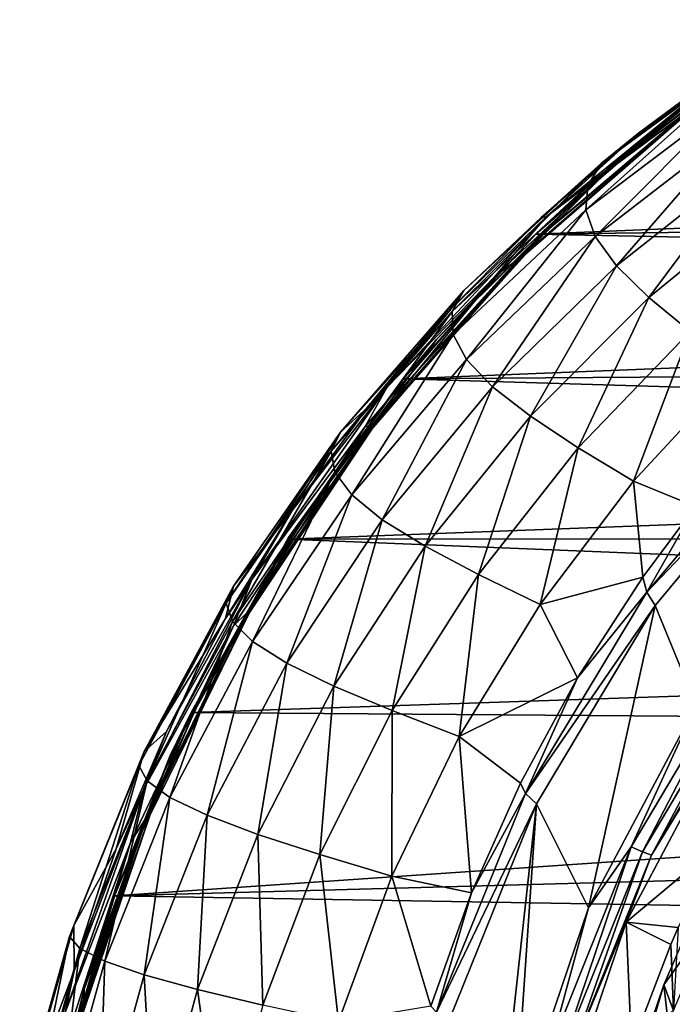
# Model space of a CAD drawing. Header units: metres. Extents: x -237 to 25, y -25 to 25.
# Tile 27 of 165: x -236.22 to -230.4, y 4.24 to 13.02. Entities that reach past the tile are written whole.
import ezdxf

# ---------------------------------------------------------------- set-up
doc = ezdxf.new("R2010")
doc.units = ezdxf.units.M
doc.layers.add('solid_10481232', color=7, linetype='CONTINUOUS')

msp = doc.modelspace()

# ---------------------------------------------------------------- linework, layer by layer
at = {"layer": 'solid_10481232'}
for points in [[(-230.950089, 11.719022, 95.14167), (-229.197723, 13.02284, 94.70472), (-230.051697, 12.386219, 94.826004)], [(-230.305405, 12.248045, 95.08992), (-229.197723, 13.02284, 94.70472), (-230.950089, 11.719022, 95.14167)], [(-229.682861, 12.732397, 93.331032), (-229.824463, 12.532162, 92.343727), (-231.153397, 11.545287, 92.646255)], [(-231.031601, 11.741933, 93.650841), (-229.682861, 12.732397, 93.331032), (-231.153397, 11.545287, 92.646255)], [(-229.774307, 12.697079, 94.30056), (-229.682861, 12.732397, 93.331032), (-231.031601, 11.741933, 93.650841)], [(-230.701813, 12.010693, 94.533882), (-229.774307, 12.697079, 94.30056), (-231.031601, 11.741933, 93.650841)], [(-229.916199, 12.57348, 94.44735), (-229.774307, 12.697079, 94.30056), (-230.701813, 12.010693, 94.533882)], [(-229.916199, 12.57348, 94.44735), (-230.701813, 12.010693, 94.533882), (-231.526917, 11.265545, 94.848984)], [(-229.916199, 12.57348, 94.44735), (-231.526917, 11.265545, 94.848984), (-229.907089, 12.514497, 94.541962)], [(-231.526917, 11.265545, 94.848984), (-230.947021, 11.705762, 94.803513), (-229.907089, 12.514497, 94.541962)], [(-229.824463, 12.532162, 92.343727), (-229.873734, 12.308696, 91.344849), (-231.174072, 11.328002, 91.629929)], [(-231.153397, 11.545287, 92.646255), (-229.824463, 12.532162, 92.343727), (-231.174072, 11.328002, 91.629929)], [(-229.907089, 12.514497, 94.541962), (-230.947021, 11.705762, 94.803513), (-230.248001, 12.212976, 94.708656)], [(-230.229568, 12.217405, 94.794731), (-231.620834, 11.05704, 95.219849), (-230.051697, 12.386219, 94.826004)], [(-230.950089, 11.719022, 95.14167), (-230.051697, 12.386219, 94.826004), (-231.620834, 11.05704, 95.219849)], [(-231.174072, 11.328002, 91.629929), (-229.873734, 12.308696, 91.344849), (-231.090408, 11.089258, 90.625374)], [(-229.873734, 12.308696, 91.344849), (-229.827408, 12.061225, 90.356743), (-231.090408, 11.089258, 90.625374)], [(-230.229568, 12.217405, 94.794731), (-230.248001, 12.212976, 94.708656), (-231.752731, 10.905768, 95.085838)], [(-230.229568, 12.217405, 94.794731), (-231.752731, 10.905768, 95.085838), (-231.73439, 10.909124, 95.171989)], [(-230.947021, 11.705762, 94.803513), (-231.752731, 10.905768, 95.085838), (-230.248001, 12.212976, 94.708656)], [(-230.229568, 12.217405, 94.794731), (-231.73439, 10.909124, 95.171989), (-231.620834, 11.05704, 95.219849)], [(-231.618256, 11.110173, 95.417282), (-230.305405, 12.248045, 95.08992), (-230.950089, 11.719022, 95.14167)], [(-209.604675, 12.012988, 179.368042), (-230.305405, 12.248045, 95.08992), (-231.618256, 11.110173, 95.417282)], [(-231.090408, 11.089258, 90.625374), (-229.827408, 12.061225, 90.356743), (-230.899918, 10.828312, 89.655785)], [(-229.827408, 12.061225, 90.356743), (-229.682907, 11.789048, 89.401443), (-230.899918, 10.828312, 89.655785)], [(-210.339844, 11.376556, 179.5513), (-209.604675, 12.012988, 179.368042), (-231.618256, 11.110173, 95.417282)], [(-231.570099, 11.257521, 94.752914), (-230.701813, 12.010693, 94.533882), (-231.031601, 11.741933, 93.650841)], [(-231.526917, 11.265545, 94.848984), (-230.701813, 12.010693, 94.533882), (-231.570099, 11.257521, 94.752914)], [(-230.899918, 10.828312, 89.655785), (-229.682907, 11.789048, 89.401443), (-230.611221, 10.545521, 88.739304)], [(-229.682907, 11.789048, 89.401443), (-229.44838, 11.492549, 88.496101), (-230.611221, 10.545521, 88.739304)], [(-232.505325, 10.1703, 95.52948), (-230.950089, 11.719022, 95.14167), (-231.620834, 11.05704, 95.219849)], [(-231.618256, 11.110173, 95.417282), (-230.950089, 11.719022, 95.14167), (-232.505325, 10.1703, 95.52948)], [(-231.031601, 11.741933, 93.650841), (-231.153397, 11.545287, 92.646255), (-232.36412, 10.420996, 92.921692)], [(-232.2621, 10.607846, 93.942017), (-231.031601, 11.741933, 93.650841), (-232.36412, 10.420996, 92.921692)], [(-231.570099, 11.257521, 94.752914), (-231.031601, 11.741933, 93.650841), (-232.2621, 10.607846, 93.942017)], [(-230.947021, 11.705762, 94.803513), (-231.979523, 10.739486, 95.062347), (-231.752731, 10.905768, 95.085838)], [(-231.526917, 11.265545, 94.848984), (-231.979523, 10.739486, 95.062347), (-230.947021, 11.705762, 94.803513)], [(-232.36412, 10.420996, 92.921692), (-231.153397, 11.545287, 92.646255), (-232.357315, 10.216095, 91.889977)], [(-231.153397, 11.545287, 92.646255), (-231.174072, 11.328002, 91.629929), (-232.357315, 10.216095, 91.889977)], [(-230.611221, 10.545521, 88.739304), (-229.44838, 11.492549, 88.496101), (-230.241608, 10.242099, 87.890137)], [(-211.032791, 10.694245, 179.724045), (-210.339844, 11.376556, 179.5513), (-231.618256, 11.110173, 95.417282)], [(-231.526917, 11.265545, 94.848984), (-232.377533, 10.440645, 94.957085), (-232.947418, 9.741266, 95.203194)], [(-231.526917, 11.265545, 94.848984), (-232.947418, 9.741266, 95.203194), (-231.979523, 10.739486, 95.062347)], [(-231.526917, 11.265545, 94.848984), (-231.570099, 11.257521, 94.752914), (-232.377533, 10.440645, 94.957085)], [(-232.377533, 10.440645, 94.957085), (-231.570099, 11.257521, 94.752914), (-232.2621, 10.607846, 93.942017)], [(-232.357315, 10.216095, 91.889977), (-231.174072, 11.328002, 91.629929), (-232.238602, 9.992315, 90.871124)], [(-231.174072, 11.328002, 91.629929), (-231.090408, 11.089258, 90.625374), (-232.238602, 9.992315, 90.871124)], [(-232.799103, 9.819631, 95.711739), (-231.618256, 11.110173, 95.417282), (-232.505325, 10.1703, 95.52948)], [(-211.032791, 10.694245, 179.724045), (-231.618256, 11.110173, 95.417282), (-232.799103, 9.819631, 95.711739)], [(-232.238602, 9.992315, 90.871124), (-231.090408, 11.089258, 90.625374), (-232.00563, 9.748899, 89.889069)], [(-231.090408, 11.089258, 90.625374), (-230.899918, 10.828312, 89.655785), (-232.00563, 9.748899, 89.889069)], [(-231.73439, 10.909124, 95.171989), (-232.899948, 9.645, 95.541031), (-231.620834, 11.05704, 95.219849)], [(-232.505325, 10.1703, 95.52948), (-231.620834, 11.05704, 95.219849), (-232.899948, 9.645, 95.541031)], [(-231.73439, 10.909124, 95.171989), (-231.752731, 10.905768, 95.085838), (-233.075745, 9.403809, 95.417892)], [(-231.73439, 10.909124, 95.171989), (-233.075745, 9.403809, 95.417892), (-233.057098, 9.406269, 95.504013)], [(-231.979523, 10.739486, 95.062347), (-233.075745, 9.403809, 95.417892), (-231.752731, 10.905768, 95.085838)], [(-231.73439, 10.909124, 95.171989), (-233.057098, 9.406269, 95.504013), (-232.899948, 9.645, 95.541031)], [(-232.00563, 9.748899, 89.889069), (-230.899918, 10.828312, 89.655785), (-231.667374, 9.486172, 88.962616)], [(-230.899918, 10.828312, 89.655785), (-230.611221, 10.545521, 88.739304), (-231.667374, 9.486172, 88.962616)], [(-231.979523, 10.739486, 95.062347), (-233.142334, 9.393277, 95.354546), (-233.075745, 9.403809, 95.417892)], [(-232.947418, 9.741266, 95.203194), (-233.142334, 9.393277, 95.354546), (-231.979523, 10.739486, 95.062347)], [(-211.679733, 9.968927, 179.8853), (-211.032791, 10.694245, 179.724045), (-232.799103, 9.819631, 95.711739)], [(-232.2621, 10.607846, 93.942017), (-232.36412, 10.420996, 92.921692), (-233.443832, 9.17333, 93.16684)], [(-233.360794, 9.34474, 94.201187), (-232.2621, 10.607846, 93.942017), (-233.443832, 9.17333, 93.16684)], [(-232.377533, 10.440645, 94.957085), (-232.2621, 10.607846, 93.942017), (-233.360794, 9.34474, 94.201187)], [(-231.667374, 9.486172, 88.962616), (-230.611221, 10.545521, 88.739304), (-231.241577, 9.205306, 88.106651)], [(-230.611221, 10.545521, 88.739304), (-230.241608, 10.242099, 87.890137), (-231.241577, 9.205306, 88.106651)], [(-233.443832, 9.17333, 93.16684), (-232.36412, 10.420996, 92.921692), (-233.411392, 8.986463, 92.121986)], [(-232.36412, 10.420996, 92.921692), (-232.357315, 10.216095, 91.889977), (-233.411392, 8.986463, 92.121986)], [(-233.119324, 9.567142, 95.14502), (-232.377533, 10.440645, 94.957085), (-233.360794, 9.34474, 94.201187)], [(-232.947418, 9.741266, 95.203194), (-232.377533, 10.440645, 94.957085), (-233.119324, 9.567142, 95.14502)], [(-233.411392, 8.986463, 92.121986), (-232.357315, 10.216095, 91.889977), (-233.260651, 8.783327, 91.091179)], [(-232.357315, 10.216095, 91.889977), (-232.238602, 9.992315, 90.871124), (-233.260651, 8.783327, 91.091179)], [(-231.241577, 9.205306, 88.106651), (-230.241608, 10.242099, 87.890137), (-230.746216, 8.907495, 87.335922)], [(-230.241608, 10.242099, 87.890137), (-229.808578, 9.919284, 87.122398), (-230.746216, 8.907495, 87.335922)], [(-233.824966, 8.404342, 95.858551), (-232.505325, 10.1703, 95.52948), (-232.899948, 9.645, 95.541031)], [(-232.799103, 9.819631, 95.711739), (-232.505325, 10.1703, 95.52948), (-233.824966, 8.404342, 95.858551)], [(-233.260651, 8.783327, 91.091179), (-232.238602, 9.992315, 90.871124), (-232.989502, 8.563184, 90.09864)], [(-232.238602, 9.992315, 90.871124), (-232.00563, 9.748899, 89.889069), (-232.989502, 8.563184, 90.09864)], [(-212.278107, 9.204286, 180.034454), (-211.679733, 9.968927, 179.8853), (-232.799103, 9.819631, 95.711739)], [(-230.746216, 8.907495, 87.335922), (-229.808578, 9.919284, 87.122398), (-230.193741, 8.679425, 86.700935)], [(-233.831543, 8.389069, 95.969193), (-232.799103, 9.819631, 95.711739), (-233.824966, 8.404342, 95.858551)], [(-212.278107, 9.204286, 180.034454), (-232.799103, 9.819631, 95.711739), (-233.831543, 8.389069, 95.969193)], [(-232.989502, 8.563184, 90.09864), (-232.00563, 9.748899, 89.889069), (-232.60704, 8.326323, 89.163597)], [(-232.00563, 9.748899, 89.889069), (-231.667374, 9.486172, 88.962616), (-232.60704, 8.326323, 89.163597)], [(-232.947418, 9.741266, 95.203194), (-233.791641, 8.643767, 95.315666), (-234.152161, 8.030432, 95.503616)], [(-232.947418, 9.741266, 95.203194), (-234.152161, 8.030432, 95.503616), (-233.142334, 9.393277, 95.354546)], [(-232.947418, 9.741266, 95.203194), (-233.119324, 9.567142, 95.14502), (-233.791641, 8.643767, 95.315666)], [(-233.057098, 9.406269, 95.504013), (-233.937378, 8.171704, 95.802658), (-232.899948, 9.645, 95.541031)], [(-233.824966, 8.404342, 95.858551), (-232.899948, 9.645, 95.541031), (-233.937378, 8.171704, 95.802658)], [(-233.791641, 8.643767, 95.315666), (-233.119324, 9.567142, 95.14502), (-233.360794, 9.34474, 94.201187)], [(-232.60704, 8.326323, 89.163597), (-231.667374, 9.486172, 88.962616), (-232.131104, 8.073841, 88.301353)], [(-231.667374, 9.486172, 88.962616), (-231.241577, 9.205306, 88.106651), (-232.131104, 8.073841, 88.301353)], [(-230.629181, 7.917712, 86.748703), (-229.284439, 9.513387, 86.413391), (-229.247253, 9.362166, 86.384155)], [(-230.193741, 8.679425, 86.700935), (-229.284439, 9.513387, 86.413391), (-230.629181, 7.917712, 86.748703)], [(-233.057098, 9.406269, 95.504013), (-233.075745, 9.403809, 95.417892), (-234.193405, 7.733862, 95.699669)], [(-233.057098, 9.406269, 95.504013), (-234.193405, 7.733862, 95.699669), (-234.174011, 7.735332, 95.785645)], [(-233.142334, 9.393277, 95.354546), (-234.193405, 7.733862, 95.699669), (-233.075745, 9.403809, 95.417892)], [(-233.057098, 9.406269, 95.504013), (-234.174011, 7.735332, 95.785645), (-233.937378, 8.171704, 95.802658)], [(-233.360794, 9.34474, 94.201187), (-233.443832, 9.17333, 93.16684), (-234.380615, 7.817622, 93.378716)], [(-234.315048, 7.968595, 94.425186), (-233.360794, 9.34474, 94.201187), (-234.380615, 7.817622, 93.378716)], [(-233.142334, 9.393277, 95.354546), (-234.316666, 7.616281, 95.651108), (-234.193405, 7.733862, 95.699669)], [(-234.152161, 8.030432, 95.503616), (-234.316666, 7.616281, 95.651108), (-233.142334, 9.393277, 95.354546)], [(-233.791641, 8.643767, 95.315666), (-233.360794, 9.34474, 94.201187), (-234.315048, 7.968595, 94.425186)], [(-230.629181, 7.917712, 86.748703), (-229.247253, 9.362166, 86.384155), (-230.554291, 7.796614, 86.710075)], [(-230.189011, 6.906306, 86.619026), (-230.554291, 7.796614, 86.710075), (-229.247253, 9.362166, 86.384155)], [(-234.380615, 7.817622, 93.378716), (-233.443832, 9.17333, 93.16684), (-234.325104, 7.653782, 92.323151)], [(-233.443832, 9.17333, 93.16684), (-233.411392, 8.986463, 92.121986), (-234.325104, 7.653782, 92.323151)], [(-212.827942, 8.400932, 180.171509), (-212.278107, 9.204286, 180.034454), (-233.831543, 8.389069, 95.969193)], [(-232.131104, 8.073841, 88.301353), (-231.241577, 9.205306, 88.106651), (-231.579727, 7.806855, 87.527122)], [(-231.241577, 9.205306, 88.106651), (-230.746216, 8.907495, 87.335922), (-231.579727, 7.806855, 87.527122)], [(-234.325104, 7.653782, 92.323151), (-233.411392, 8.986463, 92.121986), (-234.146042, 7.476317, 91.282898)], [(-233.411392, 8.986463, 92.121986), (-233.260651, 8.783327, 91.091179), (-234.146042, 7.476317, 91.282898)], [(-231.579727, 7.806855, 87.527122), (-230.746216, 8.907495, 87.335922), (-230.665466, 8.048987, 86.810669)], [(-230.746216, 8.907495, 87.335922), (-230.193741, 8.679425, 86.700935), (-230.665466, 8.048987, 86.810669)], [(-234.146042, 7.476317, 91.282898), (-233.260651, 8.783327, 91.091179), (-233.84169, 7.284534, 90.282066)], [(-233.260651, 8.783327, 91.091179), (-232.989502, 8.563184, 90.09864), (-233.84169, 7.284534, 90.282066)], [(-234.388824, 7.68092, 95.467484), (-233.791641, 8.643767, 95.315666), (-234.315048, 7.968595, 94.425186)], [(-234.152161, 8.030432, 95.503616), (-233.791641, 8.643767, 95.315666), (-234.388824, 7.68092, 95.467484)], [(-230.665466, 8.048987, 86.810669), (-230.193741, 8.679425, 86.700935), (-230.629181, 7.917712, 86.748703)], [(-233.84169, 7.284534, 90.282066), (-232.989502, 8.563184, 90.09864), (-233.421097, 7.078687, 89.339966)], [(-232.989502, 8.563184, 90.09864), (-232.60704, 8.326323, 89.163597), (-233.421097, 7.078687, 89.339966)], [(-234.880859, 6.45918, 96.121864), (-233.824966, 8.404342, 95.858551), (-234.659088, 6.868165, 95.985153)], [(-233.831543, 8.389069, 95.969193), (-233.824966, 8.404342, 95.858551), (-234.880859, 6.45918, 96.121864)], [(-234.69548, 6.843811, 96.184639), (-233.831543, 8.389069, 95.969193), (-234.880859, 6.45918, 96.121864)], [(-213.328308, 7.559792, 180.296234), (-233.831543, 8.389069, 95.969193), (-234.69548, 6.843811, 96.184639)], [(-233.824966, 8.404342, 95.858551), (-233.937378, 8.171704, 95.802658), (-234.659088, 6.868165, 95.985153)], [(-213.328308, 7.559792, 180.296234), (-212.827942, 8.400932, 180.171509), (-233.831543, 8.389069, 95.969193)], [(-233.421097, 7.078687, 89.339966), (-232.60704, 8.326323, 89.163597), (-232.901764, 6.859764, 88.472153)], [(-232.60704, 8.326323, 89.163597), (-232.131104, 8.073841, 88.301353), (-232.901764, 6.859764, 88.472153)], [(-234.174011, 7.735332, 95.785645), (-234.659088, 6.868165, 95.985153), (-233.937378, 8.171704, 95.802658)], [(-234.152161, 8.030432, 95.503616), (-234.913651, 6.674613, 95.601082), (-235.115189, 6.163183, 95.743774)], [(-234.152161, 8.030432, 95.503616), (-235.115189, 6.163183, 95.743774), (-234.316666, 7.616281, 95.651108)], [(-234.152161, 8.030432, 95.503616), (-234.388824, 7.68092, 95.467484), (-234.913651, 6.674613, 95.601082)], [(-232.901764, 6.859764, 88.472153), (-232.131104, 8.073841, 88.301353), (-232.301437, 6.628774, 87.694092)], [(-232.131104, 8.073841, 88.301353), (-231.579727, 7.806855, 87.527122), (-232.301437, 6.628774, 87.694092)], [(-231.579727, 7.806855, 87.527122), (-230.665466, 8.048987, 86.810669), (-231.24559, 7.153641, 86.946465)], [(-231.24559, 7.153641, 86.946465), (-230.665466, 8.048987, 86.810669), (-230.629181, 7.917712, 86.748703)], [(-234.315048, 7.968595, 94.425186), (-234.380615, 7.817622, 93.378716), (-235.162506, 6.369201, 93.554321)], [(-235.112213, 6.495395, 94.610847), (-234.315048, 7.968595, 94.425186), (-235.162506, 6.369201, 93.554321)], [(-234.388824, 7.68092, 95.467484), (-234.315048, 7.968595, 94.425186), (-235.112213, 6.495395, 94.610847)], [(-231.712494, 6.12115, 87.018845), (-230.629181, 7.917712, 86.748703), (-230.554291, 7.796614, 86.710075)], [(-231.24559, 7.153641, 86.946465), (-230.629181, 7.917712, 86.748703), (-231.712494, 6.12115, 87.018845)], [(-235.162506, 6.369201, 93.554321), (-234.380615, 7.817622, 93.378716), (-235.087189, 6.232728, 92.490646)], [(-234.380615, 7.817622, 93.378716), (-234.325104, 7.653782, 92.323151), (-235.087189, 6.232728, 92.490646)], [(-234.174011, 7.735332, 95.785645), (-234.193405, 7.733862, 95.699669), (-235.083984, 5.924703, 95.924187)], [(-234.174011, 7.735332, 95.785645), (-235.083984, 5.924703, 95.924187), (-235.063919, 5.925404, 96.010017)], [(-234.316666, 7.616281, 95.651108), (-235.083984, 5.924703, 95.924187), (-234.193405, 7.733862, 95.699669)], [(-234.174011, 7.735332, 95.785645), (-235.063919, 5.925404, 96.010017), (-234.659088, 6.868165, 95.985153)], [(-232.301437, 6.628774, 87.694092), (-231.579727, 7.806855, 87.527122), (-231.24559, 7.153641, 86.946465)], [(-231.712494, 6.12115, 87.018845), (-230.554291, 7.796614, 86.710075), (-231.613144, 6.028225, 86.974121)], [(-231.147873, 5.099909, 86.858147), (-231.613144, 6.028225, 86.974121), (-230.554291, 7.796614, 86.710075)], [(-230.189011, 6.906306, 86.619026), (-231.147873, 5.099909, 86.858147), (-230.554291, 7.796614, 86.710075)], [(-234.913651, 6.674613, 95.601082), (-234.388824, 7.68092, 95.467484), (-235.112213, 6.495395, 94.610847)], [(-235.087189, 6.232728, 92.490646), (-234.325104, 7.653782, 92.323151), (-234.884247, 6.085307, 91.443649)], [(-234.325104, 7.653782, 92.323151), (-234.146042, 7.476317, 91.282898), (-234.884247, 6.085307, 91.443649)], [(-234.316666, 7.616281, 95.651108), (-235.23526, 5.683779, 95.88298), (-235.083984, 5.924703, 95.924187)], [(-235.115189, 6.163183, 95.743774), (-235.23526, 5.683779, 95.88298), (-234.316666, 7.616281, 95.651108)], [(-213.77533, 6.68638, 180.407639), (-213.328308, 7.559792, 180.296234), (-234.69548, 6.843811, 96.184639)], [(-234.884247, 6.085307, 91.443649), (-234.146042, 7.476317, 91.282898), (-234.552368, 5.926322, 90.43689)], [(-234.146042, 7.476317, 91.282898), (-233.84169, 7.284534, 90.282066), (-234.552368, 5.926322, 90.43689)], [(-229.777603, 7.3094, 86.539742), (-230.766891, 5.645607, 86.7864), (-230.189011, 6.906306, 86.619026)], [(-230.666901, 5.601361, 86.828499), (-230.766891, 5.645607, 86.7864), (-229.777603, 7.3094, 86.539742)], [(-229.685364, 7.252114, 86.583778), (-230.666901, 5.601361, 86.828499), (-229.777603, 7.3094, 86.539742)], [(-234.552368, 5.926322, 90.43689), (-233.84169, 7.284534, 90.282066), (-234.100403, 5.755981, 89.489441)], [(-233.84169, 7.284534, 90.282066), (-233.421097, 7.078687, 89.339966), (-234.100403, 5.755981, 89.489441)], [(-230.587036, 5.571799, 86.908981), (-230.666901, 5.601361, 86.828499), (-229.685364, 7.252114, 86.583778)], [(-229.610687, 7.21384, 86.66555), (-230.587036, 5.571799, 86.908981), (-229.685364, 7.252114, 86.583778)], [(-229.610687, 7.21384, 86.66555), (-229.873718, 6.740761, 86.849449), (-230.587036, 5.571799, 86.908981)], [(-232.301437, 6.628774, 87.694092), (-231.24559, 7.153641, 86.946465), (-231.756744, 6.212844, 87.066864)], [(-231.756744, 6.212844, 87.066864), (-231.24559, 7.153641, 86.946465), (-231.712494, 6.12115, 87.018845)], [(-234.100403, 5.755981, 89.489441), (-233.421097, 7.078687, 89.339966), (-233.545151, 5.575137, 88.616943)], [(-233.421097, 7.078687, 89.339966), (-232.901764, 6.859764, 88.472153), (-233.545151, 5.575137, 88.616943)], [(-235.063919, 5.925404, 96.010017), (-235.174179, 5.700526, 96.115166), (-234.659088, 6.868165, 95.985153)], [(-234.880859, 6.45918, 96.121864), (-234.659088, 6.868165, 95.985153), (-235.174179, 5.700526, 96.115166)], [(-233.545151, 5.575137, 88.616943), (-232.901764, 6.859764, 88.472153), (-232.903625, 5.38466, 87.834908)], [(-232.901764, 6.859764, 88.472153), (-232.301437, 6.628774, 87.694092), (-232.903625, 5.38466, 87.834908)], [(-230.766891, 5.645607, 86.7864), (-231.147873, 5.099909, 86.858147), (-230.189011, 6.906306, 86.619026)], [(-235.377869, 5.207863, 96.35482), (-234.69548, 6.843811, 96.184639), (-234.880859, 6.45918, 96.121864)], [(-213.77533, 6.68638, 180.407639), (-234.69548, 6.843811, 96.184639), (-235.377869, 5.207863, 96.35482)], [(-214.167252, 5.783363, 180.505295), (-213.77533, 6.68638, 180.407639), (-235.377869, 5.207863, 96.35482)], [(-230.811707, 4.972644, 87.083321), (-229.873718, 6.740761, 86.849449), (-229.992645, 5.65967, 88.999649)], [(-230.587036, 5.571799, 86.908981), (-229.873718, 6.740761, 86.849449), (-230.811707, 4.972644, 87.083321)], [(-235.363998, 5.626488, 95.715881), (-234.913651, 6.674613, 95.601082), (-235.112213, 6.495395, 94.610847)], [(-235.115189, 6.163183, 95.743774), (-234.913651, 6.674613, 95.601082), (-235.363998, 5.626488, 95.715881)], [(-232.903625, 5.38466, 87.834908), (-232.301437, 6.628774, 87.694092), (-232.194107, 5.234413, 87.170433)], [(-232.301437, 6.628774, 87.694092), (-231.756744, 6.212844, 87.066864), (-232.194107, 5.234413, 87.170433)], [(-235.112213, 6.495395, 94.610847), (-235.162506, 6.369201, 93.554321), (-235.77887, 4.844053, 93.69101)], [(-235.741028, 4.94183, 94.755348), (-235.112213, 6.495395, 94.610847), (-235.77887, 4.844053, 93.69101)], [(-235.363998, 5.626488, 95.715881), (-235.112213, 6.495395, 94.610847), (-235.741028, 4.94183, 94.755348)], [(-235.650391, 4.376342, 96.313789), (-234.880859, 6.45918, 96.121864), (-235.174179, 5.700526, 96.115166)], [(-235.377869, 5.207863, 96.35482), (-234.880859, 6.45918, 96.121864), (-235.650391, 4.376342, 96.313789)], [(-235.77887, 4.844053, 93.69101), (-235.162506, 6.369201, 93.554321), (-235.687622, 4.738586, 92.621979)], [(-235.162506, 6.369201, 93.554321), (-235.087189, 6.232728, 92.490646), (-235.687622, 4.738586, 92.621979)], [(-235.115189, 6.163183, 95.743774), (-235.738251, 4.539103, 95.81131), (-235.815201, 4.174972, 95.918365)], [(-235.115189, 6.163183, 95.743774), (-235.815201, 4.174972, 95.918365), (-235.23526, 5.683779, 95.88298)], [(-235.115189, 6.163183, 95.743774), (-235.363998, 5.626488, 95.715881), (-235.738251, 4.539103, 95.81131)], [(-235.687622, 4.738586, 92.621979), (-235.087189, 6.232728, 92.490646), (-235.465881, 4.62488, 91.571098)], [(-235.087189, 6.232728, 92.490646), (-234.884247, 6.085307, 91.443649), (-235.465881, 4.62488, 91.571098)], [(-232.194107, 5.234413, 87.170433), (-231.756744, 6.212844, 87.066864), (-231.712494, 6.12115, 87.018845)], [(-235.465881, 4.62488, 91.571098), (-234.884247, 6.085307, 91.443649), (-235.112793, 4.502425, 90.560905)], [(-234.884247, 6.085307, 91.443649), (-234.552368, 5.926322, 90.43689), (-235.112793, 4.502425, 90.560905)], [(-232.505722, 4.168858, 87.21666), (-231.712494, 6.12115, 87.018845), (-231.613144, 6.028225, 86.974121)], [(-232.194107, 5.234413, 87.170433), (-231.712494, 6.12115, 87.018845), (-232.505722, 4.168858, 87.21666)], [(-232.505722, 4.168858, 87.21666), (-231.613144, 6.028225, 86.974121), (-232.391541, 4.09988, 87.168251)], [(-232.149841, 1.121438, 87.10807), (-232.391541, 4.09988, 87.168251), (-231.613144, 6.028225, 86.974121)], [(-231.807922, 3.153579, 87.022766), (-232.149841, 1.121438, 87.10807), (-231.613144, 6.028225, 86.974121)], [(-231.147873, 5.099909, 86.858147), (-231.807922, 3.153579, 87.022766), (-231.613144, 6.028225, 86.974121)], [(-235.063919, 5.925404, 96.010017), (-235.083984, 5.924703, 95.924187), (-235.730896, 4.008616, 96.086815)], [(-235.063919, 5.925404, 96.010017), (-235.730896, 4.008616, 96.086815), (-235.710434, 4.008952, 96.172554)], [(-235.23526, 5.683779, 95.88298), (-235.730896, 4.008616, 96.086815), (-235.083984, 5.924703, 95.924187)], [(-235.063919, 5.925404, 96.010017), (-235.710434, 4.008952, 96.172554), (-235.174179, 5.700526, 96.115166)], [(-235.112793, 4.502425, 90.560905), (-234.552368, 5.926322, 90.43689), (-234.636856, 4.371383, 89.610008)], [(-234.552368, 5.926322, 90.43689), (-234.100403, 5.755981, 89.489441), (-234.636856, 4.371383, 89.610008)], [(-214.501633, 4.856084, 180.588608), (-214.167252, 5.783363, 180.505295), (-235.377869, 5.207863, 96.35482)], [(-234.636856, 4.371383, 89.610008), (-234.100403, 5.755981, 89.489441), (-234.053757, 4.232437, 88.733856)], [(-234.100403, 5.755981, 89.489441), (-233.545151, 5.575137, 88.616943), (-234.053757, 4.232437, 88.733856)], [(-235.815201, 4.174972, 95.918365), (-235.800308, 3.947289, 96.02523), (-235.23526, 5.683779, 95.88298)], [(-235.23526, 5.683779, 95.88298), (-235.800308, 3.947289, 96.02523), (-235.730896, 4.008616, 96.086815)], [(-235.738251, 4.539103, 95.81131), (-235.363998, 5.626488, 95.715881), (-235.741028, 4.94183, 94.755348)], [(-235.710434, 4.008952, 96.172554), (-235.651962, 4.285725, 96.235359), (-235.174179, 5.700526, 96.115166)], [(-235.650391, 4.376342, 96.313789), (-235.174179, 5.700526, 96.115166), (-235.651962, 4.285725, 96.235359)], [(-230.766891, 5.645607, 86.7864), (-231.491455, 3.842802, 86.967056), (-231.147873, 5.099909, 86.858147)], [(-231.385788, 3.812685, 87.007736), (-231.491455, 3.842802, 86.967056), (-230.766891, 5.645607, 86.7864)], [(-230.666901, 5.601361, 86.828499), (-231.385788, 3.812685, 87.007736), (-230.766891, 5.645607, 86.7864)], [(-230.811707, 4.972644, 87.083321), (-229.992645, 5.65967, 88.999649), (-230.349014, 4.925884, 89.024429)], [(-234.053757, 4.232437, 88.733856), (-233.545151, 5.575137, 88.616943), (-233.379425, 4.086286, 87.947861)], [(-233.545151, 5.575137, 88.616943), (-232.903625, 5.38466, 87.834908), (-233.379425, 4.086286, 87.947861)], [(-231.302124, 3.792563, 87.087273), (-231.385788, 3.812685, 87.007736), (-230.666901, 5.601361, 86.828499)], [(-230.587036, 5.571799, 86.908981), (-231.302124, 3.792563, 87.087273), (-230.666901, 5.601361, 86.828499)], [(-230.587036, 5.571799, 86.908981), (-230.811707, 4.972644, 87.083321), (-231.302124, 3.792563, 87.087273)], [(-233.379425, 4.086286, 87.947861), (-232.903625, 5.38466, 87.834908), (-232.555115, 4.223051, 87.256371)], [(-232.903625, 5.38466, 87.834908), (-232.194107, 5.234413, 87.170433), (-232.555115, 4.223051, 87.256371)], [(-230.091064, 5.307344, 88.037323), (-230.264694, 2.550048, 88.080612), (-230.476105, 4.415456, 88.133324)], [(-230.091064, 5.307344, 88.037323), (-230.476105, 4.415456, 88.133324), (-230.035751, 5.024044, 88.83847)], [(-235.870468, 3.503204, 96.477684), (-235.377869, 5.207863, 96.35482), (-235.650391, 4.376342, 96.313789)], [(-214.501633, 4.856084, 180.588608), (-235.377869, 5.207863, 96.35482), (-235.870468, 3.503204, 96.477684)], [(-232.555115, 4.223051, 87.256371), (-232.194107, 5.234413, 87.170433), (-232.505722, 4.168858, 87.21666)], [(-231.491455, 3.842802, 86.967056), (-231.807922, 3.153579, 87.022766), (-231.147873, 5.099909, 86.858147)], [(-230.476105, 4.415456, 88.133324), (-230.389343, 4.183853, 88.866997), (-230.035751, 5.024044, 88.83847)], [(-235.741028, 4.94183, 94.755348), (-235.77887, 4.844053, 93.69101), (-236.224274, 3.260788, 93.787415)], [(-236.195724, 3.327406, 94.857269), (-235.741028, 4.94183, 94.755348), (-236.224274, 3.260788, 93.787415)], [(-235.738251, 4.539103, 95.81131), (-235.741028, 4.94183, 94.755348), (-236.195724, 3.327406, 94.857269)], [(-231.455734, 3.069966, 87.243889), (-230.811707, 4.972644, 87.083321), (-230.764969, 3.856765, 89.055222)], [(-231.302124, 3.792563, 87.087273), (-230.811707, 4.972644, 87.083321), (-231.455734, 3.069966, 87.243889)], [(-230.811707, 4.972644, 87.083321), (-230.349014, 4.925884, 89.024429), (-230.415466, 4.773643, 89.029213)], [(-230.811707, 4.972644, 87.083321), (-230.415466, 4.773643, 89.029213), (-230.764969, 3.856765, 89.055222)], [(-230.389343, 4.183853, 88.866997), (-230.415466, 4.773643, 89.029213), (-230.349014, 4.925884, 89.024429)], [(-236.224274, 3.260788, 93.787415), (-235.77887, 4.844053, 93.69101), (-236.121323, 3.189071, 92.715874)], [(-235.77887, 4.844053, 93.69101), (-235.687622, 4.738586, 92.621979), (-236.121323, 3.189071, 92.715874)], [(-214.777237, 3.907669, 180.657272), (-214.501633, 4.856084, 180.588608), (-235.870468, 3.503204, 96.477684)], [(-230.389343, 4.183853, 88.866997), (-230.764969, 3.856765, 89.055222), (-230.415466, 4.773643, 89.029213)], [(-236.121323, 3.189071, 92.715874), (-235.687622, 4.738586, 92.621979), (-235.886124, 3.111854, 91.664024)], [(-235.687622, 4.738586, 92.621979), (-235.465881, 4.62488, 91.571098), (-235.886124, 3.111854, 91.664024)], [(-235.886124, 3.111854, 91.664024), (-235.465881, 4.62488, 91.571098), (-235.518478, 3.028766, 90.653015)], [(-235.465881, 4.62488, 91.571098), (-235.112793, 4.502425, 90.560905), (-235.518478, 3.028766, 90.653015)], [(-236.03241, 3.422033, 95.886322), (-235.738251, 4.539103, 95.81131), (-236.195724, 3.327406, 94.857269)], [(-235.815201, 4.174972, 95.918365), (-235.738251, 4.539103, 95.81131), (-236.03241, 3.422033, 95.886322)], [(-235.518478, 3.028766, 90.653015), (-235.112793, 4.502425, 90.560905), (-235.026276, 2.939917, 89.700607)], [(-235.112793, 4.502425, 90.560905), (-234.636856, 4.371383, 89.610008), (-235.026276, 2.939917, 89.700607)], [(-230.397369, 3.45788, 86.458298), (-230.586746, 2.749485, 86.588188), (-230.003967, 4.499037, 86.442886)], [(-229.740005, 4.243146, 87.949791), (-230.003967, 4.499037, 86.442886), (-230.586746, 2.749485, 86.588188)], [(-230.586487, 2.739611, 86.428047), (-230.005798, 4.482878, 86.283264), (-230.577682, 2.733095, 86.356987)], [(-230.397369, 3.45788, 86.458298), (-230.005798, 4.482878, 86.283264), (-230.586487, 2.739611, 86.428047)], [(-230.005798, 4.482878, 86.283264), (-229.998383, 4.472218, 86.212547), (-230.577682, 2.733095, 86.356987)], [(-230.476105, 4.415456, 88.133324), (-230.264694, 2.550048, 88.080612), (-231.028687, 2.550048, 88.271095)], [(-230.476105, 4.415456, 88.133324), (-231.028687, 2.550048, 88.271095), (-230.788818, 3.495941, 88.211288)], [(-230.476105, 4.415456, 88.133324), (-230.788818, 3.495941, 88.211288), (-230.389343, 4.183853, 88.866997)], [(-230.577682, 2.733095, 86.356987), (-229.998383, 4.472218, 86.212547), (-230.577606, 2.728028, 86.293221)], [(-229.998383, 4.472218, 86.212547), (-229.99765, 4.468582, 86.148621), (-230.577606, 2.728028, 86.293221)], [(-230.460602, 2.936816, 86.264046), (-230.577606, 2.728028, 86.293221), (-229.99765, 4.468582, 86.148621)], [(-230.160767, 3.887872, 86.189293), (-230.460602, 2.936816, 86.264046), (-229.99765, 4.468582, 86.148621)], [(-236.117264, 2.200368, 96.430252), (-235.650391, 4.376342, 96.313789), (-236.00264, 2.773442, 96.323868)], [(-235.870468, 3.503204, 96.477684), (-235.650391, 4.376342, 96.313789), (-236.117264, 2.200368, 96.430252)], [(-235.650391, 4.376342, 96.313789), (-235.651962, 4.285725, 96.235359), (-236.00264, 2.773442, 96.323868)], [(-235.026276, 2.939917, 89.700607), (-234.636856, 4.371383, 89.610008), (-234.423737, 2.845792, 88.821938)], [(-234.636856, 4.371383, 89.610008), (-234.053757, 4.232437, 88.733856), (-234.423737, 2.845792, 88.821938)], [(-235.710434, 4.008952, 96.172554), (-236.00264, 2.773442, 96.323868), (-235.651962, 4.285725, 96.235359)], [(-230.264694, 2.550048, 88.080612), (-229.740005, 4.243146, 87.949791), (-230.586746, 2.749485, 86.588188)]]:
    msp.add_3dface(points, dxfattribs=at)

doc.saveas('drawing.dxf')
